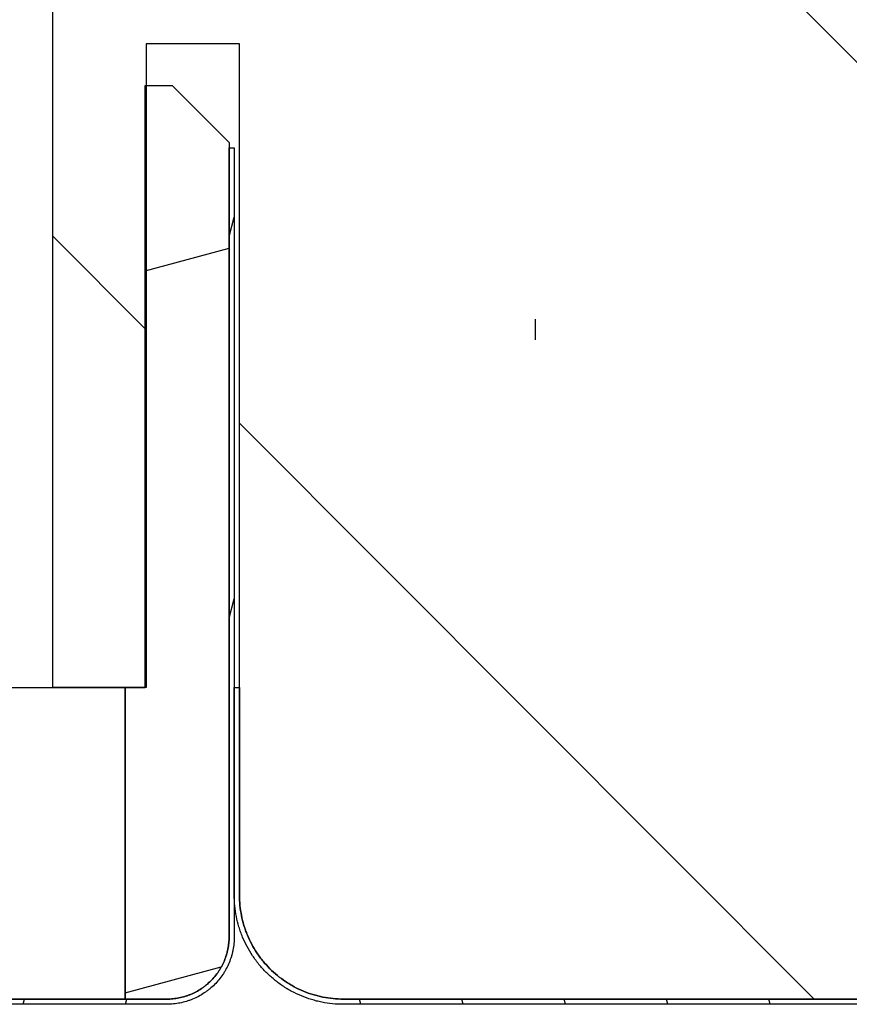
# Model space of a CAD drawing. Header units: millimetres. Extents: x -6500 to 4200, y 0 to 5940.
# Tile 3 of 157: x -5520 to -5480, y 678 to 725. Entities that reach past the tile are written whole.
import ezdxf

# ---------------------------------------------------------------- set-up
doc = ezdxf.new("R2010")
doc.units = ezdxf.units.MM
doc.layers.add('151', color=250, linetype='Continuous')

msp = doc.modelspace()

# ---------------------------------------------------------------- hatches: boundary and pattern name
at = {"layer": '151', "linetype": 'Continuous', "lineweight": -3}
h = msp.add_hatch(dxfattribs=at)
h.set_pattern_fill('ANSI31', color=256, scale=1.5, style=0)
h.set_pattern_definition([(45, (-6500, 0), (-3.367596, 3.367596), [])])
edge = h.paths.add_edge_path(flags=0)
edge.add_spline(control_points=[(-5457.913, 773.269), (-5457.913, 773.434), (-5457.929, 773.762), (-5457.977, 774.087), (-5458.026, 774.329), (-5458.044, 774.41), (-5458.084, 774.569), (-5458.106, 774.648), (-5458.177, 774.883), (-5458.288, 775.189), (-5458.427, 775.484), (-5458.543, 775.7), (-5458.583, 775.772), (-5458.647, 775.877), (-5458.669, 775.913), (-5458.713, 775.982), (-5458.735, 776.017), (-5458.849, 776.187), (-5459.044, 776.449), (-5459.263, 776.691), (-5459.494, 776.921), (-5459.615, 777.031), (-5459.774, 777.161), (-5459.806, 777.187), (-5459.871, 777.238), (-5459.904, 777.263), (-5460.003, 777.336), (-5460.07, 777.383), (-5460.274, 777.519), (-5460.553, 777.686), (-5460.848, 777.826), (-5461.075, 777.92), (-5461.152, 777.949), (-5461.268, 777.991), (-5461.307, 778.004), (-5461.385, 778.03), (-5461.424, 778.042), (-5461.621, 778.102), (-5461.937, 778.181), (-5462.259, 778.229), (-5462.584, 778.261), (-5462.748, 778.269), (-5462.913, 778.269)], knot_values=[0, 0, 0, 0, 0.0625, 0.125, 0.125, 0.15625, 0.15625, 0.1875, 0.1875, 0.25, 0.3125, 0.3125, 0.34375, 0.34375, 0.359375, 0.359375, 0.375, 0.375, 0.4375, 0.5, 0.5, 0.5625, 0.5625, 0.578125, 0.578125, 0.59375, 0.59375, 0.625, 0.625, 0.6875, 0.75, 0.75, 0.78125, 0.78125, 0.796875, 0.796875, 0.8125, 0.8125, 0.875, 0.9375, 0.9375, 1, 1, 1, 1], degree=3, periodic=0)
edge.add_line((-5462.913, 778.269), (-5517.913, 778.269))
edge.add_line((-5517.913, 778.269), (-5517.913, 778.519))
edge.add_line((-5517.913, 778.519), (-5462.913, 778.519))
edge.add_spline(control_points=[(-5462.913, 778.519), (-5462.739, 778.519), (-5462.567, 778.51), (-5462.227, 778.477), (-5461.888, 778.427), (-5461.556, 778.344), (-5461.35, 778.281), (-5461.309, 778.268), (-5461.227, 778.241), (-5461.186, 778.227), (-5461.063, 778.183), (-5460.983, 778.152), (-5460.745, 778.053), (-5460.435, 777.907), (-5460.142, 777.731), (-5459.928, 777.589), (-5459.858, 777.539), (-5459.754, 777.462), (-5459.719, 777.436), (-5459.651, 777.383), (-5459.617, 777.356), (-5459.45, 777.219), (-5459.323, 777.104), (-5459.081, 776.862), (-5458.851, 776.608), (-5458.646, 776.333), (-5458.526, 776.154), (-5458.503, 776.118), (-5458.456, 776.045), (-5458.434, 776.008), (-5458.367, 775.897), (-5458.324, 775.822), (-5458.203, 775.595), (-5458.056, 775.285), (-5457.941, 774.964), (-5457.866, 774.717), (-5457.843, 774.634), (-5457.8, 774.467), (-5457.781, 774.382), (-5457.731, 774.128), (-5457.68, 773.787), (-5457.663, 773.442), (-5457.663, 773.269)], knot_values=[0, 0, 0, 0, 0.0625, 0.0625, 0.125, 0.1875, 0.1875, 0.203125, 0.203125, 0.21875, 0.21875, 0.25, 0.25, 0.3125, 0.375, 0.375, 0.40625, 0.40625, 0.421875, 0.421875, 0.4375, 0.4375, 0.5, 0.5, 0.5625, 0.625, 0.625, 0.640625, 0.640625, 0.65625, 0.65625, 0.6875, 0.6875, 0.75, 0.8125, 0.8125, 0.84375, 0.84375, 0.875, 0.875, 0.9375, 1, 1, 1, 1], degree=3, periodic=0)
edge.add_line((-5457.663, 773.269), (-5457.663, 716.019))
edge.add_line((-5457.663, 716.019), (-5457.913, 716.019))
edge.add_line((-5457.913, 716.019), (-5457.913, 773.269))
h = msp.add_hatch(dxfattribs=at)
h.set_pattern_fill('ANSI31', color=256, scale=10.5, angle=89.9544, style=0)
h.set_pattern_definition([(134.9544, (-6500, 0), (-23.5919, -23.5544), [])])
edge = h.paths.add_edge_path(flags=0)
edge.add_line((-5517.913, 778.269), (-5462.913, 778.269))
edge.add_spline(control_points=[(-5462.913, 778.269), (-5462.748, 778.269), (-5462.419, 778.253), (-5462.094, 778.204), (-5461.852, 778.156), (-5461.772, 778.138), (-5461.612, 778.098), (-5461.533, 778.076), (-5461.299, 778.004), (-5460.992, 777.894), (-5460.698, 777.754), (-5460.481, 777.639), (-5460.41, 777.598), (-5460.304, 777.535), (-5460.269, 777.513), (-5460.199, 777.469), (-5460.165, 777.446), (-5459.994, 777.332), (-5459.732, 777.137), (-5459.491, 776.918), (-5459.261, 776.688), (-5459.151, 776.567), (-5459.02, 776.407), (-5458.994, 776.375), (-5458.944, 776.31), (-5458.919, 776.277), (-5458.846, 776.179), (-5458.799, 776.112), (-5458.663, 775.908), (-5458.495, 775.628), (-5458.356, 775.334), (-5458.262, 775.107), (-5458.232, 775.03), (-5458.191, 774.914), (-5458.177, 774.875), (-5458.151, 774.796), (-5458.139, 774.757), (-5458.08, 774.561), (-5458.001, 774.244), (-5457.953, 773.922), (-5457.921, 773.598), (-5457.913, 773.434), (-5457.913, 773.269)], knot_values=[0, 0, 0, 0, 0.0625, 0.125, 0.125, 0.15625, 0.15625, 0.1875, 0.1875, 0.25, 0.3125, 0.3125, 0.34375, 0.34375, 0.359375, 0.359375, 0.375, 0.375, 0.4375, 0.5, 0.5, 0.5625, 0.5625, 0.578125, 0.578125, 0.59375, 0.59375, 0.625, 0.625, 0.6875, 0.75, 0.75, 0.78125, 0.78125, 0.796875, 0.796875, 0.8125, 0.8125, 0.875, 0.9375, 0.9375, 1, 1, 1, 1], degree=3, periodic=0)
edge.add_line((-5457.913, 773.269), (-5457.913, 716.019))
edge.add_line((-5457.913, 716.019), (-5461.663, 716.019))
edge.add_line((-5461.663, 716.019), (-5461.663, 724.019))
edge.add_line((-5461.663, 724.019), (-5465.663, 724.019))
edge.add_line((-5465.663, 724.019), (-5465.663, 716.019))
edge.add_line((-5465.663, 716.019), (-5469.663, 716.019))
edge.add_line((-5469.663, 716.019), (-5469.663, 714.269))
edge.add_line((-5469.663, 714.269), (-5469.913, 714.269))
edge.add_line((-5469.913, 714.269), (-5469.913, 683.269))
edge.add_spline(control_points=[(-5469.913, 683.269), (-5469.913, 683.104), (-5469.929, 682.776), (-5469.977, 682.451), (-5470.026, 682.209), (-5470.044, 682.128), (-5470.084, 681.968), (-5470.106, 681.89), (-5470.177, 681.655), (-5470.288, 681.348), (-5470.427, 681.054), (-5470.543, 680.838), (-5470.583, 680.766), (-5470.647, 680.66), (-5470.669, 680.625), (-5470.713, 680.556), (-5470.735, 680.521), (-5470.849, 680.351), (-5471.044, 680.088), (-5471.263, 679.847), (-5471.494, 679.617), (-5471.615, 679.507), (-5471.774, 679.376), (-5471.806, 679.351), (-5471.871, 679.3), (-5471.904, 679.275), (-5472.003, 679.202), (-5472.07, 679.155), (-5472.274, 679.019), (-5472.553, 678.852), (-5472.848, 678.712), (-5473.075, 678.618), (-5473.152, 678.589), (-5473.268, 678.547), (-5473.307, 678.534), (-5473.385, 678.508), (-5473.424, 678.495), (-5473.621, 678.436), (-5473.937, 678.357), (-5474.259, 678.309), (-5474.584, 678.277), (-5474.748, 678.269), (-5474.913, 678.269)], knot_values=[0, 0, 0, 0, 0.0625, 0.125, 0.125, 0.15625, 0.15625, 0.1875, 0.1875, 0.25, 0.3125, 0.3125, 0.34375, 0.34375, 0.359375, 0.359375, 0.375, 0.375, 0.4375, 0.5, 0.5, 0.5625, 0.5625, 0.578125, 0.578125, 0.59375, 0.59375, 0.625, 0.625, 0.6875, 0.75, 0.75, 0.78125, 0.78125, 0.796875, 0.796875, 0.8125, 0.8125, 0.875, 0.9375, 0.9375, 1, 1, 1, 1], degree=3, periodic=0)
edge.add_line((-5474.913, 678.269), (-5503.913, 678.269))
edge.add_spline(control_points=[(-5503.913, 678.269), (-5504.078, 678.269), (-5504.406, 678.285), (-5504.731, 678.334), (-5504.973, 678.382), (-5505.054, 678.4), (-5505.213, 678.44), (-5505.292, 678.462), (-5505.527, 678.534), (-5505.833, 678.644), (-5506.128, 678.783), (-5506.344, 678.899), (-5506.415, 678.94), (-5506.521, 679.003), (-5506.556, 679.025), (-5506.626, 679.069), (-5506.66, 679.091), (-5506.831, 679.206), (-5507.093, 679.401), (-5507.334, 679.619), (-5507.565, 679.85), (-5507.675, 679.971), (-5507.805, 680.13), (-5507.831, 680.163), (-5507.882, 680.228), (-5507.906, 680.26), (-5507.98, 680.359), (-5508.027, 680.426), (-5508.163, 680.63), (-5508.33, 680.909), (-5508.469, 681.204), (-5508.563, 681.431), (-5508.593, 681.508), (-5508.635, 681.624), (-5508.648, 681.663), (-5508.674, 681.741), (-5508.686, 681.781), (-5508.746, 681.977), (-5508.825, 682.294), (-5508.872, 682.615), (-5508.904, 682.94), (-5508.913, 683.104), (-5508.913, 683.269)], knot_values=[0, 0, 0, 0, 0.0625, 0.125, 0.125, 0.15625, 0.15625, 0.1875, 0.1875, 0.25, 0.3125, 0.3125, 0.34375, 0.34375, 0.359375, 0.359375, 0.375, 0.375, 0.4375, 0.5, 0.5, 0.5625, 0.5625, 0.578125, 0.578125, 0.59375, 0.59375, 0.625, 0.625, 0.6875, 0.75, 0.75, 0.78125, 0.78125, 0.796875, 0.796875, 0.8125, 0.8125, 0.875, 0.9375, 0.9375, 1, 1, 1, 1], degree=3, periodic=0)
edge.add_line((-5508.913, 683.269), (-5508.913, 724.269))
edge.add_line((-5508.913, 724.269), (-5513.413, 724.269))
edge.add_line((-5513.413, 724.269), (-5513.413, 693.269))
edge.add_line((-5513.413, 693.269), (-5517.913, 693.269))
edge.add_line((-5517.913, 693.269), (-5517.913, 778.269))
h = msp.add_hatch(dxfattribs=at)
h.set_pattern_fill('ANSI31', color=256, scale=10.5, angle=-29.9848, style=0)
h.set_pattern_definition([(15.0152, (-6500, 0), (-8.6369, 32.1993), [])])
edge = h.paths.add_edge_path(flags=0)
edge.add_spline(control_points=[(-5509.413, 681.269), (-5509.413, 681.17), (-5509.422, 680.973), (-5509.451, 680.778), (-5509.48, 680.633), (-5509.491, 680.584), (-5509.515, 680.489), (-5509.529, 680.441), (-5509.572, 680.301), (-5509.638, 680.117), (-5509.721, 679.94), (-5509.791, 679.81), (-5509.815, 679.767), (-5509.853, 679.704), (-5509.866, 679.683), (-5509.893, 679.641), (-5509.906, 679.62), (-5509.975, 679.518), (-5510.092, 679.361), (-5510.288, 679.144), (-5510.434, 679.012), (-5510.53, 678.933), (-5510.549, 678.918), (-5510.588, 678.888), (-5510.647, 678.843), (-5510.707, 678.8), (-5510.829, 678.719), (-5510.997, 678.619), (-5511.174, 678.535), (-5511.31, 678.478), (-5511.356, 678.461), (-5511.426, 678.436), (-5511.449, 678.428), (-5511.496, 678.412), (-5511.52, 678.405), (-5511.637, 678.369), (-5511.827, 678.322), (-5512.021, 678.293), (-5512.215, 678.274), (-5512.314, 678.269), (-5512.413, 678.269)], knot_values=[0, 0, 0, 0, 0.0625, 0.125, 0.125, 0.15625, 0.15625, 0.1875, 0.1875, 0.25, 0.3125, 0.3125, 0.34375, 0.34375, 0.359375, 0.359375, 0.375, 0.375, 0.4375, 0.5, 0.5625, 0.5625, 0.578125, 0.578125, 0.59375, 0.625, 0.625, 0.6875, 0.75, 0.75, 0.78125, 0.78125, 0.796875, 0.796875, 0.8125, 0.8125, 0.875, 0.9375, 0.9375, 1, 1, 1, 1], degree=3, periodic=0)
edge.add_line((-5512.413, 678.269), (-5514.413, 678.269))
edge.add_line((-5514.413, 678.269), (-5514.413, 693.269))
edge.add_line((-5514.413, 693.269), (-5513.463, 693.269))
edge.add_line((-5513.463, 693.269), (-5513.463, 722.269))
edge.add_line((-5513.463, 722.269), (-5512.163, 722.269))
edge.add_line((-5512.163, 722.269), (-5509.413, 719.519))
edge.add_line((-5509.413, 719.519), (-5509.413, 681.269))
h = msp.add_hatch(dxfattribs=at)
h.set_pattern_fill('ANSI31', color=256, scale=1.5, angle=29.9848, style=0)
h.set_pattern_definition([(74.9848, (-6500, 0), (-4.599894, 1.233847), [])])
edge = h.paths.add_edge_path(flags=0)
edge.add_spline(control_points=[(-5509.163, 681.269), (-5509.163, 681.162), (-5509.173, 680.948), (-5509.205, 680.737), (-5509.236, 680.58), (-5509.248, 680.527), (-5509.274, 680.424), (-5509.288, 680.372), (-5509.335, 680.22), (-5509.406, 680.021), (-5509.497, 679.829), (-5509.572, 679.689), (-5509.599, 679.642), (-5509.64, 679.573), (-5509.654, 679.551), (-5509.683, 679.505), (-5509.697, 679.483), (-5509.772, 679.372), (-5509.898, 679.202), (-5510.111, 678.967), (-5510.269, 678.824), (-5510.373, 678.739), (-5510.394, 678.722), (-5510.436, 678.689), (-5510.5, 678.641), (-5510.565, 678.595), (-5510.697, 678.506), (-5510.879, 678.398), (-5511.071, 678.307), (-5511.218, 678.246), (-5511.268, 678.227), (-5511.344, 678.2), (-5511.369, 678.191), (-5511.42, 678.174), (-5511.445, 678.166), (-5511.573, 678.128), (-5511.779, 678.076), (-5511.988, 678.045), (-5512.199, 678.024), (-5512.305, 678.019), (-5512.413, 678.019)], knot_values=[0, 0, 0, 0, 0.0625, 0.125, 0.125, 0.15625, 0.15625, 0.1875, 0.1875, 0.25, 0.3125, 0.3125, 0.34375, 0.34375, 0.359375, 0.359375, 0.375, 0.375, 0.4375, 0.5, 0.5625, 0.5625, 0.578125, 0.578125, 0.59375, 0.625, 0.625, 0.6875, 0.75, 0.75, 0.78125, 0.78125, 0.796875, 0.796875, 0.8125, 0.8125, 0.875, 0.9375, 0.9375, 1, 1, 1, 1], degree=3, periodic=0)
edge.add_line((-5512.413, 678.019), (-5586.413, 678.019))
edge.add_spline(control_points=[(-5586.413, 678.019), (-5586.52, 678.019), (-5586.733, 678.03), (-5586.944, 678.061), (-5587.102, 678.092), (-5587.154, 678.104), (-5587.258, 678.13), (-5587.309, 678.145), (-5587.462, 678.191), (-5587.661, 678.263), (-5587.852, 678.353), (-5587.993, 678.429), (-5588.039, 678.455), (-5588.108, 678.496), (-5588.131, 678.51), (-5588.176, 678.539), (-5588.199, 678.554), (-5588.31, 678.628), (-5588.48, 678.755), (-5588.715, 678.968), (-5588.858, 679.125), (-5588.943, 679.229), (-5588.96, 679.25), (-5588.992, 679.292), (-5589.041, 679.356), (-5589.087, 679.421), (-5589.175, 679.554), (-5589.284, 679.735), (-5589.375, 679.927), (-5589.436, 680.074), (-5589.455, 680.124), (-5589.482, 680.2), (-5589.491, 680.225), (-5589.507, 680.276), (-5589.515, 680.302), (-5589.554, 680.429), (-5589.605, 680.635), (-5589.636, 680.844), (-5589.657, 681.055), (-5589.663, 681.162), (-5589.663, 681.269)], knot_values=[0, 0, 0, 0, 0.0625, 0.125, 0.125, 0.15625, 0.15625, 0.1875, 0.1875, 0.25, 0.3125, 0.3125, 0.34375, 0.34375, 0.359375, 0.359375, 0.375, 0.375, 0.4375, 0.5, 0.5625, 0.5625, 0.578125, 0.578125, 0.59375, 0.625, 0.625, 0.6875, 0.75, 0.75, 0.78125, 0.78125, 0.796875, 0.796875, 0.8125, 0.8125, 0.875, 0.9375, 0.9375, 1, 1, 1, 1], degree=3, periodic=0)
edge.add_line((-5589.663, 681.269), (-5589.663, 697.019))
edge.add_line((-5589.663, 697.019), (-5589.413, 697.019))
edge.add_line((-5589.413, 697.019), (-5589.413, 681.269))
edge.add_spline(control_points=[(-5589.413, 681.269), (-5589.413, 681.17), (-5589.408, 681.072), (-5589.389, 680.877), (-5589.36, 680.684), (-5589.312, 680.494), (-5589.277, 680.376), (-5589.269, 680.352), (-5589.254, 680.306), (-5589.246, 680.282), (-5589.221, 680.212), (-5589.203, 680.166), (-5589.147, 680.03), (-5589.063, 679.853), (-5588.963, 679.686), (-5588.881, 679.563), (-5588.839, 679.503), (-5588.794, 679.444), (-5588.764, 679.405), (-5588.748, 679.386), (-5588.67, 679.29), (-5588.538, 679.145), (-5588.321, 678.948), (-5588.164, 678.831), (-5588.061, 678.762), (-5588.041, 678.749), (-5587.999, 678.722), (-5587.978, 678.709), (-5587.914, 678.671), (-5587.871, 678.647), (-5587.742, 678.578), (-5587.565, 678.494), (-5587.381, 678.428), (-5587.24, 678.385), (-5587.193, 678.372), (-5587.097, 678.348), (-5587.049, 678.337), (-5586.904, 678.308), (-5586.709, 678.279), (-5586.512, 678.269), (-5586.413, 678.269)], knot_values=[0, 0, 0, 0, 0.0625, 0.0625, 0.125, 0.1875, 0.1875, 0.203125, 0.203125, 0.21875, 0.21875, 0.25, 0.25, 0.3125, 0.375, 0.375, 0.40625, 0.421875, 0.421875, 0.4375, 0.4375, 0.5, 0.5625, 0.625, 0.625, 0.640625, 0.640625, 0.65625, 0.65625, 0.6875, 0.6875, 0.75, 0.8125, 0.8125, 0.84375, 0.84375, 0.875, 0.875, 0.9375, 1, 1, 1, 1], degree=3, periodic=0)
edge.add_line((-5586.413, 678.269), (-5512.413, 678.269))
edge.add_spline(control_points=[(-5512.413, 678.269), (-5512.314, 678.269), (-5512.215, 678.274), (-5512.021, 678.293), (-5511.827, 678.322), (-5511.637, 678.369), (-5511.52, 678.405), (-5511.496, 678.412), (-5511.449, 678.428), (-5511.426, 678.436), (-5511.356, 678.461), (-5511.31, 678.478), (-5511.174, 678.535), (-5510.997, 678.619), (-5510.829, 678.719), (-5510.707, 678.8), (-5510.647, 678.843), (-5510.588, 678.888), (-5510.549, 678.918), (-5510.53, 678.933), (-5510.434, 679.012), (-5510.288, 679.144), (-5510.092, 679.361), (-5509.975, 679.518), (-5509.906, 679.62), (-5509.893, 679.641), (-5509.866, 679.683), (-5509.853, 679.704), (-5509.815, 679.767), (-5509.791, 679.81), (-5509.721, 679.94), (-5509.638, 680.117), (-5509.572, 680.301), (-5509.529, 680.441), (-5509.515, 680.489), (-5509.491, 680.584), (-5509.48, 680.633), (-5509.451, 680.778), (-5509.422, 680.973), (-5509.413, 681.17), (-5509.413, 681.269)], knot_values=[0, 0, 0, 0, 0.0625, 0.0625, 0.125, 0.1875, 0.1875, 0.203125, 0.203125, 0.21875, 0.21875, 0.25, 0.25, 0.3125, 0.375, 0.375, 0.40625, 0.421875, 0.421875, 0.4375, 0.4375, 0.5, 0.5625, 0.625, 0.625, 0.640625, 0.640625, 0.65625, 0.65625, 0.6875, 0.6875, 0.75, 0.8125, 0.8125, 0.84375, 0.84375, 0.875, 0.875, 0.9375, 1, 1, 1, 1], degree=3, periodic=0)
edge.add_line((-5509.413, 681.269), (-5509.413, 719.269))
edge.add_line((-5509.413, 719.269), (-5509.163, 719.269))
edge.add_line((-5509.163, 719.269), (-5509.163, 681.269))
h = msp.add_hatch(dxfattribs=at)
h.set_pattern_fill('ANSI31', color=256, scale=1.5, angle=59.9696, style=0)
h.set_pattern_definition([(104.9696, (-6500, 0), (-4.600875, -1.230183), [])])
edge = h.paths.add_edge_path(flags=0)
edge.add_line((-5474.913, 678.019), (-5503.913, 678.019))
edge.add_spline(control_points=[(-5503.913, 678.019), (-5504.086, 678.019), (-5504.431, 678.036), (-5504.772, 678.087), (-5505.026, 678.138), (-5505.111, 678.157), (-5505.278, 678.199), (-5505.361, 678.222), (-5505.607, 678.297), (-5505.929, 678.413), (-5506.238, 678.559), (-5506.466, 678.681), (-5506.54, 678.723), (-5506.652, 678.79), (-5506.689, 678.813), (-5506.762, 678.859), (-5506.798, 678.883), (-5506.977, 679.003), (-5507.252, 679.207), (-5507.505, 679.437), (-5507.747, 679.679), (-5507.863, 679.806), (-5508, 679.974), (-5508.027, 680.007), (-5508.08, 680.076), (-5508.106, 680.11), (-5508.183, 680.214), (-5508.232, 680.284), (-5508.375, 680.498), (-5508.551, 680.791), (-5508.697, 681.101), (-5508.796, 681.339), (-5508.827, 681.42), (-5508.871, 681.542), (-5508.885, 681.583), (-5508.912, 681.665), (-5508.925, 681.706), (-5508.987, 681.912), (-5509.07, 682.245), (-5509.12, 682.583), (-5509.154, 682.924), (-5509.163, 683.096), (-5509.163, 683.269)], knot_values=[0, 0, 0, 0, 0.0625, 0.125, 0.125, 0.15625, 0.15625, 0.1875, 0.1875, 0.25, 0.3125, 0.3125, 0.34375, 0.34375, 0.359375, 0.359375, 0.375, 0.375, 0.4375, 0.5, 0.5, 0.5625, 0.5625, 0.578125, 0.578125, 0.59375, 0.59375, 0.625, 0.625, 0.6875, 0.75, 0.75, 0.78125, 0.78125, 0.796875, 0.796875, 0.8125, 0.8125, 0.875, 0.9375, 0.9375, 1, 1, 1, 1], degree=3, periodic=0)
edge.add_line((-5509.163, 683.269), (-5509.163, 693.269))
edge.add_line((-5509.163, 693.269), (-5508.913, 693.269))
edge.add_line((-5508.913, 693.269), (-5508.913, 683.269))
edge.add_spline(control_points=[(-5508.913, 683.269), (-5508.913, 683.104), (-5508.904, 682.94), (-5508.872, 682.615), (-5508.825, 682.294), (-5508.746, 681.977), (-5508.686, 681.781), (-5508.674, 681.741), (-5508.648, 681.663), (-5508.635, 681.624), (-5508.593, 681.508), (-5508.563, 681.431), (-5508.469, 681.204), (-5508.33, 680.909), (-5508.163, 680.63), (-5508.027, 680.426), (-5507.98, 680.359), (-5507.906, 680.26), (-5507.882, 680.228), (-5507.831, 680.163), (-5507.805, 680.13), (-5507.675, 679.971), (-5507.565, 679.85), (-5507.334, 679.619), (-5507.093, 679.401), (-5506.831, 679.206), (-5506.66, 679.091), (-5506.626, 679.069), (-5506.556, 679.025), (-5506.521, 679.003), (-5506.415, 678.94), (-5506.344, 678.899), (-5506.128, 678.783), (-5505.833, 678.644), (-5505.527, 678.534), (-5505.292, 678.462), (-5505.213, 678.44), (-5505.054, 678.4), (-5504.973, 678.382), (-5504.731, 678.334), (-5504.406, 678.285), (-5504.078, 678.269), (-5503.913, 678.269)], knot_values=[0, 0, 0, 0, 0.0625, 0.0625, 0.125, 0.1875, 0.1875, 0.203125, 0.203125, 0.21875, 0.21875, 0.25, 0.25, 0.3125, 0.375, 0.375, 0.40625, 0.40625, 0.421875, 0.421875, 0.4375, 0.4375, 0.5, 0.5, 0.5625, 0.625, 0.625, 0.640625, 0.640625, 0.65625, 0.65625, 0.6875, 0.6875, 0.75, 0.8125, 0.8125, 0.84375, 0.84375, 0.875, 0.875, 0.9375, 1, 1, 1, 1], degree=3, periodic=0)
edge.add_line((-5503.913, 678.269), (-5474.913, 678.269))
edge.add_spline(control_points=[(-5474.913, 678.269), (-5474.748, 678.269), (-5474.584, 678.277), (-5474.259, 678.309), (-5473.937, 678.357), (-5473.621, 678.436), (-5473.424, 678.495), (-5473.385, 678.508), (-5473.307, 678.534), (-5473.268, 678.547), (-5473.152, 678.589), (-5473.075, 678.618), (-5472.848, 678.712), (-5472.553, 678.852), (-5472.274, 679.019), (-5472.07, 679.155), (-5472.003, 679.202), (-5471.904, 679.275), (-5471.871, 679.3), (-5471.806, 679.351), (-5471.774, 679.376), (-5471.615, 679.507), (-5471.494, 679.617), (-5471.263, 679.847), (-5471.044, 680.088), (-5470.849, 680.351), (-5470.735, 680.521), (-5470.713, 680.556), (-5470.669, 680.625), (-5470.647, 680.66), (-5470.583, 680.766), (-5470.543, 680.838), (-5470.427, 681.054), (-5470.288, 681.348), (-5470.177, 681.655), (-5470.106, 681.89), (-5470.084, 681.968), (-5470.044, 682.128), (-5470.026, 682.209), (-5469.977, 682.451), (-5469.929, 682.776), (-5469.913, 683.104), (-5469.913, 683.269)], knot_values=[0, 0, 0, 0, 0.0625, 0.0625, 0.125, 0.1875, 0.1875, 0.203125, 0.203125, 0.21875, 0.21875, 0.25, 0.25, 0.3125, 0.375, 0.375, 0.40625, 0.40625, 0.421875, 0.421875, 0.4375, 0.4375, 0.5, 0.5, 0.5625, 0.625, 0.625, 0.640625, 0.640625, 0.65625, 0.65625, 0.6875, 0.6875, 0.75, 0.8125, 0.8125, 0.84375, 0.84375, 0.875, 0.875, 0.9375, 1, 1, 1, 1], degree=3, periodic=0)
edge.add_line((-5469.913, 683.269), (-5469.913, 713.769))
edge.add_line((-5469.913, 713.769), (-5469.663, 713.769))
edge.add_line((-5469.663, 713.769), (-5469.663, 683.269))
edge.add_spline(control_points=[(-5469.663, 683.269), (-5469.663, 683.096), (-5469.68, 682.751), (-5469.731, 682.41), (-5469.781, 682.156), (-5469.8, 682.071), (-5469.843, 681.903), (-5469.866, 681.821), (-5469.941, 681.574), (-5470.056, 681.252), (-5470.203, 680.943), (-5470.324, 680.716), (-5470.367, 680.641), (-5470.434, 680.53), (-5470.456, 680.493), (-5470.503, 680.42), (-5470.526, 680.384), (-5470.646, 680.205), (-5470.851, 679.929), (-5471.081, 679.676), (-5471.323, 679.434), (-5471.45, 679.319), (-5471.617, 679.182), (-5471.651, 679.155), (-5471.719, 679.102), (-5471.754, 679.075), (-5471.858, 678.999), (-5471.928, 678.949), (-5472.142, 678.806), (-5472.435, 678.631), (-5472.745, 678.484), (-5472.983, 678.386), (-5473.063, 678.355), (-5473.186, 678.311), (-5473.227, 678.297), (-5473.309, 678.27), (-5473.35, 678.257), (-5473.556, 678.194), (-5473.888, 678.111), (-5474.227, 678.061), (-5474.567, 678.027), (-5474.739, 678.019), (-5474.913, 678.019)], knot_values=[0, 0, 0, 0, 0.0625, 0.125, 0.125, 0.15625, 0.15625, 0.1875, 0.1875, 0.25, 0.3125, 0.3125, 0.34375, 0.34375, 0.359375, 0.359375, 0.375, 0.375, 0.4375, 0.5, 0.5, 0.5625, 0.5625, 0.578125, 0.578125, 0.59375, 0.59375, 0.625, 0.625, 0.6875, 0.75, 0.75, 0.78125, 0.78125, 0.796875, 0.796875, 0.8125, 0.8125, 0.875, 0.9375, 0.9375, 1, 1, 1, 1], degree=3, periodic=0)
h = msp.add_hatch(dxfattribs=at)
h.set_pattern_fill('ANSI31', color=256, scale=10.5, style=0)
h.set_pattern_definition([(45, (-6500, 0), (-23.5732, 23.5732), [])])
h.paths.add_polyline_path([(-5514.413, 693.269), (-5514.413, 678.269), (-5584.413, 678.269), (-5584.413, 693.269)], flags=0)

# ---------------------------------------------------------------- linework, layer by layer
for p, q in [((-5517.913, 693.269), (-5517.913, 778.269)), ((-5513.413, 724.269), (-5513.413, 693.269)), ((-5508.913, 724.269), (-5513.413, 724.269)), ((-5508.913, 683.269), (-5508.913, 724.269)), ((-5513.463, 693.269), (-5513.463, 722.269)), ((-5513.463, 722.269), (-5512.163, 722.269)), ((-5512.163, 722.269), (-5509.413, 719.519)), ((-5509.413, 719.519), (-5509.413, 681.269)), ((-5509.413, 681.269), (-5509.413, 719.269)), ((-5509.413, 719.269), (-5509.163, 719.269)), ((-5509.163, 719.269), (-5509.163, 681.269)), ((-5494.663, 711.019), (-5494.663, 710.019)), ((-5494.663, 711.019), (-5494.663, 710.019)), ((-5584.413, 693.269), (-5514.413, 693.269)), ((-5513.413, 693.269), (-5517.913, 693.269)), ((-5514.413, 693.269), (-5514.413, 678.269)), ((-5514.413, 693.269), (-5513.463, 693.269)), ((-5514.413, 678.269), (-5514.413, 693.269)), ((-5509.163, 683.269), (-5509.163, 693.269)), ((-5509.163, 693.269), (-5508.913, 693.269)), ((-5508.913, 693.269), (-5508.913, 683.269)), ((-5586.413, 678.269), (-5512.413, 678.269)), ((-5514.413, 678.269), (-5584.413, 678.269)), ((-5512.413, 678.269), (-5514.413, 678.269)), ((-5474.913, 678.269), (-5503.913, 678.269)), ((-5503.913, 678.269), (-5474.913, 678.269)), ((-5512.413, 678.019), (-5586.413, 678.019)), ((-5474.913, 678.019), (-5503.913, 678.019))]:
    msp.add_line(p, q, dxfattribs=at)
for points, knots in [([(-5503.913, 678.019), (-5504.086, 678.019), (-5504.431, 678.036), (-5504.772, 678.087), (-5505.026, 678.138), (-5505.111, 678.157), (-5505.278, 678.199), (-5505.361, 678.222), (-5505.607, 678.297), (-5505.929, 678.413), (-5506.238, 678.559), (-5506.466, 678.681), (-5506.54, 678.723), (-5506.652, 678.79), (-5506.689, 678.813), (-5506.762, 678.859), (-5506.798, 678.883), (-5506.977, 679.003), (-5507.252, 679.207), (-5507.505, 679.437), (-5507.747, 679.679), (-5507.863, 679.806), (-5508, 679.974), (-5508.027, 680.007), (-5508.08, 680.076), (-5508.106, 680.11), (-5508.183, 680.214), (-5508.232, 680.284), (-5508.375, 680.498), (-5508.551, 680.791), (-5508.697, 681.101), (-5508.796, 681.339), (-5508.827, 681.42), (-5508.871, 681.542), (-5508.885, 681.583), (-5508.912, 681.665), (-5508.925, 681.706), (-5508.987, 681.912), (-5509.07, 682.245), (-5509.12, 682.583), (-5509.154, 682.924), (-5509.163, 683.096), (-5509.163, 683.269)], [0, 0, 0, 0, 0.0625, 0.125, 0.125, 0.15625, 0.15625, 0.1875, 0.1875, 0.25, 0.3125, 0.3125, 0.34375, 0.34375, 0.359375, 0.359375, 0.375, 0.375, 0.4375, 0.5, 0.5, 0.5625, 0.5625, 0.578125, 0.578125, 0.59375, 0.59375, 0.625, 0.625, 0.6875, 0.75, 0.75, 0.78125, 0.78125, 0.796875, 0.796875, 0.8125, 0.8125, 0.875, 0.9375, 0.9375, 1, 1, 1, 1]), ([(-5503.913, 678.269), (-5504.078, 678.269), (-5504.406, 678.285), (-5504.731, 678.334), (-5504.973, 678.382), (-5505.054, 678.4), (-5505.213, 678.44), (-5505.292, 678.462), (-5505.527, 678.534), (-5505.833, 678.644), (-5506.128, 678.783), (-5506.344, 678.899), (-5506.415, 678.94), (-5506.521, 679.003), (-5506.556, 679.025), (-5506.626, 679.069), (-5506.66, 679.091), (-5506.831, 679.206), (-5507.093, 679.401), (-5507.334, 679.619), (-5507.565, 679.85), (-5507.675, 679.971), (-5507.805, 680.13), (-5507.831, 680.163), (-5507.882, 680.228), (-5507.906, 680.26), (-5507.98, 680.359), (-5508.027, 680.426), (-5508.163, 680.63), (-5508.33, 680.909), (-5508.469, 681.204), (-5508.563, 681.431), (-5508.593, 681.508), (-5508.635, 681.624), (-5508.648, 681.663), (-5508.674, 681.741), (-5508.686, 681.781), (-5508.746, 681.977), (-5508.825, 682.294), (-5508.872, 682.615), (-5508.904, 682.94), (-5508.913, 683.104), (-5508.913, 683.269)], [0, 0, 0, 0, 0.0625, 0.125, 0.125, 0.15625, 0.15625, 0.1875, 0.1875, 0.25, 0.3125, 0.3125, 0.34375, 0.34375, 0.359375, 0.359375, 0.375, 0.375, 0.4375, 0.5, 0.5, 0.5625, 0.5625, 0.578125, 0.578125, 0.59375, 0.59375, 0.625, 0.625, 0.6875, 0.75, 0.75, 0.78125, 0.78125, 0.796875, 0.796875, 0.8125, 0.8125, 0.875, 0.9375, 0.9375, 1, 1, 1, 1]), ([(-5508.913, 683.269), (-5508.913, 683.104), (-5508.904, 682.94), (-5508.872, 682.615), (-5508.825, 682.294), (-5508.746, 681.977), (-5508.686, 681.781), (-5508.674, 681.741), (-5508.648, 681.663), (-5508.635, 681.624), (-5508.593, 681.508), (-5508.563, 681.431), (-5508.469, 681.204), (-5508.33, 680.909), (-5508.163, 680.63), (-5508.027, 680.426), (-5507.98, 680.359), (-5507.906, 680.26), (-5507.882, 680.228), (-5507.831, 680.163), (-5507.805, 680.13), (-5507.675, 679.971), (-5507.565, 679.85), (-5507.334, 679.619), (-5507.093, 679.401), (-5506.831, 679.206), (-5506.66, 679.091), (-5506.626, 679.069), (-5506.556, 679.025), (-5506.521, 679.003), (-5506.415, 678.94), (-5506.344, 678.899), (-5506.128, 678.783), (-5505.833, 678.644), (-5505.527, 678.534), (-5505.292, 678.462), (-5505.213, 678.44), (-5505.054, 678.4), (-5504.973, 678.382), (-5504.731, 678.334), (-5504.406, 678.285), (-5504.078, 678.269), (-5503.913, 678.269)], [0, 0, 0, 0, 0.0625, 0.0625, 0.125, 0.1875, 0.1875, 0.203125, 0.203125, 0.21875, 0.21875, 0.25, 0.25, 0.3125, 0.375, 0.375, 0.40625, 0.40625, 0.421875, 0.421875, 0.4375, 0.4375, 0.5, 0.5, 0.5625, 0.625, 0.625, 0.640625, 0.640625, 0.65625, 0.65625, 0.6875, 0.6875, 0.75, 0.8125, 0.8125, 0.84375, 0.84375, 0.875, 0.875, 0.9375, 1, 1, 1, 1]), ([(-5509.413, 681.269), (-5509.413, 681.17), (-5509.422, 680.973), (-5509.451, 680.778), (-5509.48, 680.633), (-5509.491, 680.584), (-5509.515, 680.489), (-5509.529, 680.441), (-5509.572, 680.301), (-5509.638, 680.117), (-5509.721, 679.94), (-5509.791, 679.81), (-5509.815, 679.767), (-5509.853, 679.704), (-5509.866, 679.683), (-5509.893, 679.641), (-5509.906, 679.62), (-5509.975, 679.518), (-5510.092, 679.361), (-5510.288, 679.144), (-5510.434, 679.012), (-5510.53, 678.933), (-5510.549, 678.918), (-5510.588, 678.888), (-5510.647, 678.843), (-5510.707, 678.8), (-5510.829, 678.719), (-5510.997, 678.619), (-5511.174, 678.535), (-5511.31, 678.478), (-5511.356, 678.461), (-5511.426, 678.436), (-5511.449, 678.428), (-5511.496, 678.412), (-5511.52, 678.405), (-5511.637, 678.369), (-5511.827, 678.322), (-5512.021, 678.293), (-5512.215, 678.274), (-5512.314, 678.269), (-5512.413, 678.269)], [0, 0, 0, 0, 0.0625, 0.125, 0.125, 0.15625, 0.15625, 0.1875, 0.1875, 0.25, 0.3125, 0.3125, 0.34375, 0.34375, 0.359375, 0.359375, 0.375, 0.375, 0.4375, 0.5, 0.5625, 0.5625, 0.578125, 0.578125, 0.59375, 0.625, 0.625, 0.6875, 0.75, 0.75, 0.78125, 0.78125, 0.796875, 0.796875, 0.8125, 0.8125, 0.875, 0.9375, 0.9375, 1, 1, 1, 1]), ([(-5512.413, 678.269), (-5512.314, 678.269), (-5512.215, 678.274), (-5512.021, 678.293), (-5511.827, 678.322), (-5511.637, 678.369), (-5511.52, 678.405), (-5511.496, 678.412), (-5511.449, 678.428), (-5511.426, 678.436), (-5511.356, 678.461), (-5511.31, 678.478), (-5511.174, 678.535), (-5510.997, 678.619), (-5510.829, 678.719), (-5510.707, 678.8), (-5510.647, 678.843), (-5510.588, 678.888), (-5510.549, 678.918), (-5510.53, 678.933), (-5510.434, 679.012), (-5510.288, 679.144), (-5510.092, 679.361), (-5509.975, 679.518), (-5509.906, 679.62), (-5509.893, 679.641), (-5509.866, 679.683), (-5509.853, 679.704), (-5509.815, 679.767), (-5509.791, 679.81), (-5509.721, 679.94), (-5509.638, 680.117), (-5509.572, 680.301), (-5509.529, 680.441), (-5509.515, 680.489), (-5509.491, 680.584), (-5509.48, 680.633), (-5509.451, 680.778), (-5509.422, 680.973), (-5509.413, 681.17), (-5509.413, 681.269)], [0, 0, 0, 0, 0.0625, 0.0625, 0.125, 0.1875, 0.1875, 0.203125, 0.203125, 0.21875, 0.21875, 0.25, 0.25, 0.3125, 0.375, 0.375, 0.40625, 0.421875, 0.421875, 0.4375, 0.4375, 0.5, 0.5625, 0.625, 0.625, 0.640625, 0.640625, 0.65625, 0.65625, 0.6875, 0.6875, 0.75, 0.8125, 0.8125, 0.84375, 0.84375, 0.875, 0.875, 0.9375, 1, 1, 1, 1]), ([(-5509.163, 681.269), (-5509.163, 681.162), (-5509.173, 680.948), (-5509.205, 680.737), (-5509.236, 680.58), (-5509.248, 680.527), (-5509.274, 680.424), (-5509.288, 680.372), (-5509.335, 680.22), (-5509.406, 680.021), (-5509.497, 679.829), (-5509.572, 679.689), (-5509.599, 679.642), (-5509.64, 679.573), (-5509.654, 679.551), (-5509.683, 679.505), (-5509.697, 679.483), (-5509.772, 679.372), (-5509.898, 679.202), (-5510.111, 678.967), (-5510.269, 678.824), (-5510.373, 678.739), (-5510.394, 678.722), (-5510.436, 678.689), (-5510.5, 678.641), (-5510.565, 678.595), (-5510.697, 678.506), (-5510.879, 678.398), (-5511.071, 678.307), (-5511.218, 678.246), (-5511.268, 678.227), (-5511.344, 678.2), (-5511.369, 678.191), (-5511.42, 678.174), (-5511.445, 678.166), (-5511.573, 678.128), (-5511.779, 678.076), (-5511.988, 678.045), (-5512.199, 678.024), (-5512.305, 678.019), (-5512.413, 678.019)], [0, 0, 0, 0, 0.0625, 0.125, 0.125, 0.15625, 0.15625, 0.1875, 0.1875, 0.25, 0.3125, 0.3125, 0.34375, 0.34375, 0.359375, 0.359375, 0.375, 0.375, 0.4375, 0.5, 0.5625, 0.5625, 0.578125, 0.578125, 0.59375, 0.625, 0.625, 0.6875, 0.75, 0.75, 0.78125, 0.78125, 0.796875, 0.796875, 0.8125, 0.8125, 0.875, 0.9375, 0.9375, 1, 1, 1, 1])]:
    msp.add_open_spline(points, degree=3, knots=knots, dxfattribs=at)

doc.saveas('drawing.dxf')
